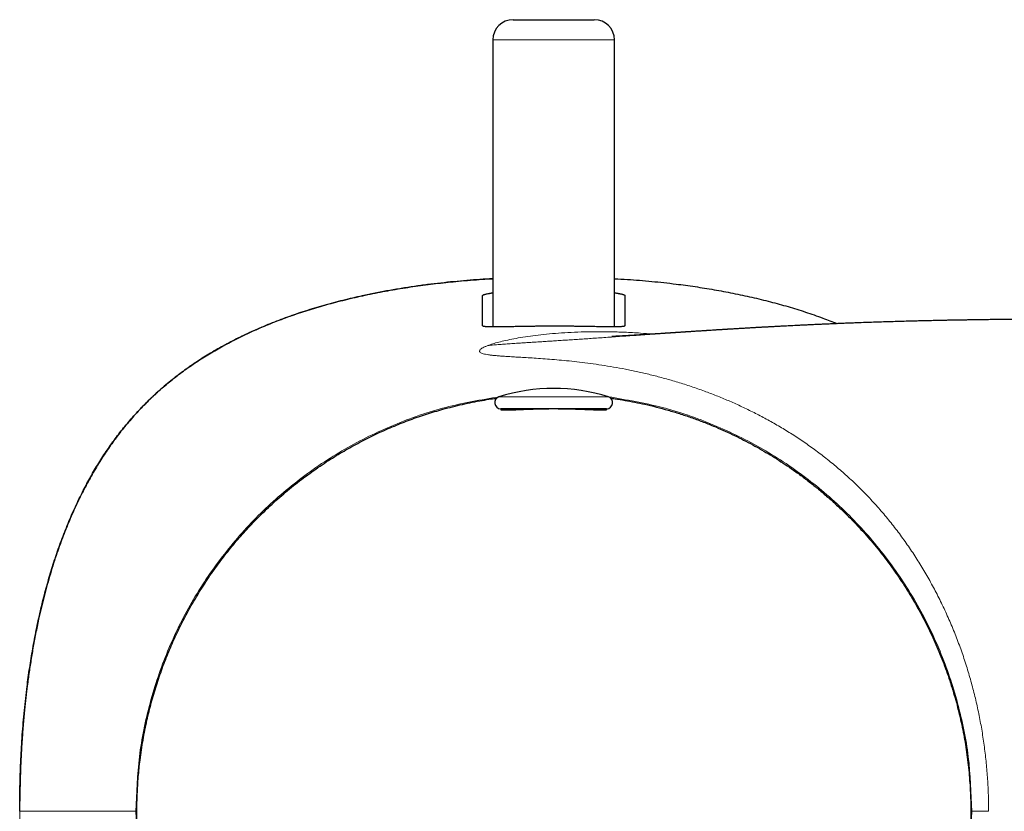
# Model space of a CAD drawing. Header units: millimetres. Extents: x 8 to 709, y 12 to 626.
# Tile 5 of 44: x 315 to 364, y 295 to 334. Entities that reach past the tile are written whole.
import ezdxf

# ---------------------------------------------------------------- set-up
doc = ezdxf.new("R2010")
doc.units = ezdxf.units.MM

msp = doc.modelspace()

# ---------------------------------------------------------------- linework, layer by layer
at = {"color": 7, "linetype": 'Continuous', "lineweight": 30}
for p, q in [((339.43, 333.946), (343.43, 333.946)), ((338.43, 332.946), (338.43, 318.809)), ((344.43, 318.811), (344.43, 332.946)), ((337.93, 318.86), (337.93, 320.361)), ((344.93, 320.363), (344.93, 318.863)), ((344.038, 314.777), (338.823, 314.777)), ((315.115, 294.95), (315.115, 294.95))]:
    msp.add_line(p, q, dxfattribs=at)
at = {"color": 8, "linetype": 'Continuous', "lineweight": 0}
for p, q in [((344.43, 332.946), (338.43, 332.946)), ((344.128, 315.363), (338.733, 315.363)), ((315.115, 294.95), (320.838, 294.948)), ((362.037, 294.95), (362.862, 294.944))]:
    msp.add_line(p, q, dxfattribs=at)
at = {"color": 7, "linetype": 'Continuous', "lineweight": 30}
for centre, radius, start, end in [((339.43, 332.946), 1, 90, 180), ((343.43, 332.946), 1, 0, 90), ((341.43, 306.777), 9, 72.5584, 107.4416), ((338.823, 315.077), 0.3, 107.4416, 270), ((344.038, 315.077), 0.3, 270, 72.5584), ((338.97, 314.477), 0.3, 49.2694, 90), ((343.891, 314.477), 0.3, 90, 130.4955)]:
    msp.add_arc(centre, radius, start, end, dxfattribs=at)
for points, knots in [([(315.115, 294.95), (315.118, 295.351), (315.122, 296.153), (315.162, 297.356), (315.229, 298.557), (315.327, 299.757), (315.448, 300.869), (315.586, 301.893), (315.735, 302.828), (315.907, 303.76), (316.105, 304.687), (316.325, 305.592), (316.568, 306.475), (316.833, 307.334), (317.127, 308.184), (317.452, 309.024), (317.808, 309.851), (318.18, 310.625), (318.564, 311.346), (318.953, 312.015), (319.371, 312.667), (319.818, 313.301), (320.294, 313.913), (320.801, 314.501), (321.336, 315.063), (321.899, 315.598), (322.488, 316.105), (323.1, 316.581), (323.734, 317.027), (324.388, 317.443), (325.057, 317.832), (325.778, 318.214), (326.553, 318.585), (327.38, 318.942), (328.22, 319.266), (329.07, 319.56), (329.93, 319.824), (330.831, 320.071), (331.774, 320.298), (332.758, 320.504), (333.747, 320.683), (334.74, 320.835), (335.735, 320.963), (336.793, 321.072), (337.692, 321.147), (338.258, 321.176), (338.43, 321.185)], [0, 0, 0, 0, 0.029971, 0.059954, 0.089945, 0.119945, 0.149959, 0.173551, 0.197148, 0.220751, 0.244367, 0.268, 0.290391, 0.312792, 0.335207, 0.357637, 0.38008, 0.402539, 0.421811, 0.441102, 0.460403, 0.47971, 0.499025, 0.518357, 0.537702, 0.557052, 0.576395, 0.595721, 0.615029, 0.634325, 0.653608, 0.672876, 0.695343, 0.717794, 0.740224, 0.762632, 0.785029, 0.807418, 0.832486, 0.857539, 0.882572, 0.907592, 0.932605, 0.957613, 0.98708, 1, 1, 1, 1]), ([(338.43, 321.186), (338.218, 321.173), (337.792, 321.147), (337.153, 321.098), (336.511, 321.04), (335.864, 320.973), (335.215, 320.894), (334.567, 320.806), (333.921, 320.706), (333.276, 320.596), (332.633, 320.474), (332.048, 320.353), (331.519, 320.233), (331.047, 320.119), (330.576, 319.998), (330.108, 319.869), (329.642, 319.733), (329.187, 319.591), (328.743, 319.444), (328.311, 319.292), (327.882, 319.133), (327.455, 318.965), (327.045, 318.795), (326.651, 318.622), (326.272, 318.448), (325.897, 318.266), (325.525, 318.077), (325.158, 317.881), (324.794, 317.677), (324.445, 317.471), (324.11, 317.264), (323.79, 317.056), (323.474, 316.841), (323.162, 316.618), (322.857, 316.389), (322.547, 316.144), (322.235, 315.885), (321.921, 315.609), (321.615, 315.325), (321.316, 315.033), (321.025, 314.734), (320.742, 314.426), (320.476, 314.12), (320.225, 313.816), (319.988, 313.516), (319.759, 313.21), (319.537, 312.898), (319.322, 312.582), (319.108, 312.252), (318.895, 311.907), (318.684, 311.547), (318.48, 311.183), (318.285, 310.815), (318.097, 310.443), (317.916, 310.067), (317.737, 309.676), (317.56, 309.268), (317.386, 308.844), (317.221, 308.417), (317.063, 307.987), (316.903, 307.527), (316.744, 307.037), (316.585, 306.516), (316.437, 305.993), (316.298, 305.467), (316.169, 304.938), (316.061, 304.466), (315.972, 304.049), (315.9, 303.692), (315.832, 303.338), (315.769, 302.99), (315.711, 302.65), (315.656, 302.316), (315.605, 301.98), (315.556, 301.64), (315.52, 301.374), (315.495, 301.186), (315.481, 301.072), (315.465, 300.95), (315.45, 300.821), (315.432, 300.671), (315.412, 300.499), (315.391, 300.303), (315.369, 300.095), (315.347, 299.875), (315.325, 299.643), (315.303, 299.399), (315.281, 299.144), (315.26, 298.876), (315.24, 298.597), (315.22, 298.306), (315.202, 298.002), (315.185, 297.687), (315.169, 297.36), (315.156, 297.031), (315.144, 296.701), (315.135, 296.37), (315.128, 296.029), (315.123, 295.72), (315.121, 295.524), (315.12, 295.445)], [0, 0, 0, 0, 0.016124, 0.032299, 0.048473, 0.064975, 0.081477, 0.097977, 0.114478, 0.130979, 0.147483, 0.163992, 0.17625, 0.188508, 0.200766, 0.213023, 0.225279, 0.237534, 0.249088, 0.260644, 0.272201, 0.283762, 0.295326, 0.30584, 0.316354, 0.326869, 0.337383, 0.347898, 0.358415, 0.368932, 0.378575, 0.388219, 0.397864, 0.407511, 0.417161, 0.426815, 0.43735, 0.447887, 0.458426, 0.468966, 0.479505, 0.490042, 0.500575, 0.510226, 0.519873, 0.529519, 0.539166, 0.548813, 0.55846, 0.568984, 0.579508, 0.590029, 0.600546, 0.61106, 0.621572, 0.632082, 0.643643, 0.655204, 0.666764, 0.678324, 0.689882, 0.703611, 0.717339, 0.731068, 0.744796, 0.758524, 0.77225, 0.781493, 0.790732, 0.799846, 0.808764, 0.817487, 0.826014, 0.834345, 0.843265, 0.851949, 0.854685, 0.857597, 0.860692, 0.863972, 0.867434, 0.872117, 0.877098, 0.882377, 0.887955, 0.89383, 0.900003, 0.906475, 0.913244, 0.920312, 0.927677, 0.935341, 0.943302, 0.951562, 0.960119, 0.968224, 0.97658, 0.985186, 0.994041, 1, 1, 1, 1]), ([(344.43, 321.185), (344.641, 321.174), (345.252, 321.143), (346.263, 321.058), (347.375, 320.937), (348.398, 320.798), (349.333, 320.647), (350.265, 320.474), (351.192, 320.276), (352.097, 320.056), (352.979, 319.814), (353.838, 319.547), (354.648, 319.269), (355.166, 319.065), (355.404, 318.97)], [0, 0, 0, 0, 0.056257, 0.163321, 0.270435, 0.354632, 0.438855, 0.523101, 0.607371, 0.691676, 0.771568, 0.851537, 0.931558, 1, 1, 1, 1]), ([(337.93, 320.361), (337.931, 320.364), (337.933, 320.37), (337.947, 320.381), (337.971, 320.393), (338.007, 320.406), (338.055, 320.42), (338.118, 320.435), (338.171, 320.446), (338.204, 320.453), (338.212, 320.454), (338.22, 320.456), (338.23, 320.458), (338.24, 320.46), (338.251, 320.462), (338.272, 320.465), (338.303, 320.471), (338.347, 320.478), (338.39, 320.485), (338.419, 320.49), (338.43, 320.491)], [0, 0, 0, 0, 0.091329, 0.18674, 0.286235, 0.389814, 0.497478, 0.609229, 0.725066, 0.734953, 0.745721, 0.75737, 0.769901, 0.783313, 0.797606, 0.812781, 0.859053, 0.91199, 0.964887, 1, 1, 1, 1]), ([(344.43, 320.493), (344.444, 320.491), (344.478, 320.486), (344.525, 320.478), (344.571, 320.471), (344.609, 320.464), (344.639, 320.458), (344.66, 320.454), (344.676, 320.451), (344.689, 320.448), (344.701, 320.446), (344.713, 320.443), (344.725, 320.441), (344.736, 320.438), (344.747, 320.436), (344.775, 320.43), (344.814, 320.42), (344.856, 320.407), (344.889, 320.395), (344.913, 320.384), (344.928, 320.373), (344.93, 320.366), (344.93, 320.363)], [0, 0, 0, 0, 0.041954, 0.103534, 0.157386, 0.203512, 0.241909, 0.272578, 0.290817, 0.308954, 0.326989, 0.344923, 0.362754, 0.380483, 0.398111, 0.415637, 0.523451, 0.616316, 0.705974, 0.808525, 0.906533, 1, 1, 1, 1]), ([(344.93, 318.863), (344.929, 318.859), (344.927, 318.852), (344.906, 318.842), (344.872, 318.834), (344.824, 318.827), (344.761, 318.821), (344.683, 318.816), (344.591, 318.813), (344.484, 318.811), (344.362, 318.81), (344.225, 318.81), (344.074, 318.812), (343.919, 318.815), (343.765, 318.818), (343.615, 318.821), (343.458, 318.823), (343.295, 318.826), (343.126, 318.829), (342.951, 318.831), (342.767, 318.834), (342.576, 318.837), (342.379, 318.839), (342.183, 318.84), (341.99, 318.842), (341.801, 318.843), (341.615, 318.843), (341.456, 318.843), (341.324, 318.843), (341.218, 318.843), (341.114, 318.843), (341.011, 318.842), (340.911, 318.842), (340.813, 318.841), (340.718, 318.84), (340.592, 318.839), (340.438, 318.838), (340.261, 318.835), (340.107, 318.833), (339.974, 318.83), (339.859, 318.828), (339.745, 318.826), (339.634, 318.824), (339.525, 318.822), (339.399, 318.82), (339.257, 318.817), (339.102, 318.815), (338.97, 318.813), (338.857, 318.811), (338.764, 318.81), (338.676, 318.809), (338.596, 318.809), (338.521, 318.809), (338.439, 318.809), (338.354, 318.809), (338.27, 318.811), (338.205, 318.813), (338.156, 318.815), (338.118, 318.817), (338.084, 318.82), (338.053, 318.823), (338.026, 318.826), (338.002, 318.829), (337.976, 318.834), (337.952, 318.841), (337.934, 318.85), (337.932, 318.857), (337.93, 318.86)], [0, 0, 0, 0, 0.019579, 0.039382, 0.059409, 0.079662, 0.100141, 0.120847, 0.14178, 0.162941, 0.184331, 0.20595, 0.227799, 0.249879, 0.267737, 0.285594, 0.303452, 0.321309, 0.339166, 0.357024, 0.374881, 0.394101, 0.412866, 0.431177, 0.449034, 0.466436, 0.483384, 0.499878, 0.509705, 0.519378, 0.528887, 0.538233, 0.547415, 0.556434, 0.565289, 0.57398, 0.591659, 0.608619, 0.624862, 0.636516, 0.648176, 0.659836, 0.671496, 0.683156, 0.694815, 0.713136, 0.731456, 0.749776, 0.762905, 0.77573, 0.788253, 0.800474, 0.812391, 0.824007, 0.841647, 0.858541, 0.874689, 0.88486, 0.895005, 0.905124, 0.915218, 0.925287, 0.935331, 0.945349, 0.96365, 0.981866, 1, 1, 1, 1]), ([(368.981, 319.195), (368.968, 319.195), (368.943, 319.195), (368.895, 319.195), (368.841, 319.195), (368.782, 319.195), (368.718, 319.195), (368.651, 319.195), (368.582, 319.195), (368.512, 319.195), (368.441, 319.195), (368.369, 319.195), (368.253, 319.195), (368.091, 319.195), (367.888, 319.195), (367.685, 319.194), (367.48, 319.194), (367.266, 319.194), (367.042, 319.193), (366.809, 319.193), (366.567, 319.192), (366.315, 319.192), (366.088, 319.191), (365.891, 319.19), (365.73, 319.189), (365.574, 319.189), (365.424, 319.188), (365.267, 319.187), (365.106, 319.186), (364.941, 319.185), (364.785, 319.184), (364.639, 319.183), (364.524, 319.182), (364.438, 319.182), (364.38, 319.181), (364.329, 319.181), (364.284, 319.18), (364.245, 319.18), (364.213, 319.18), (364.185, 319.18), (364.153, 319.179), (364.112, 319.179), (364.059, 319.178), (363.997, 319.178), (363.925, 319.177), (363.844, 319.176), (363.756, 319.176), (363.662, 319.175), (363.566, 319.174), (363.47, 319.173), (363.374, 319.172), (363.199, 319.17), (362.947, 319.167), (362.622, 319.163), (362.308, 319.159), (362.04, 319.155), (361.816, 319.151), (361.627, 319.148), (361.434, 319.145), (361.232, 319.141), (361.013, 319.137), (360.777, 319.133), (360.522, 319.128), (360.258, 319.122), (359.984, 319.116), (359.701, 319.109), (359.407, 319.102), (359.105, 319.094), (358.78, 319.086), (358.434, 319.076), (358.064, 319.065), (357.684, 319.053), (357.293, 319.041), (356.892, 319.027), (356.529, 319.014), (356.211, 319.002), (355.942, 318.992), (355.683, 318.981), (355.433, 318.971), (355.191, 318.961), (354.958, 318.951), (354.722, 318.941), (354.484, 318.931), (354.245, 318.92), (354.017, 318.909), (353.8, 318.899), (353.595, 318.889), (353.403, 318.88), (353.226, 318.871), (353.061, 318.863), (352.907, 318.855), (352.761, 318.847), (352.633, 318.841), (352.52, 318.835), (352.42, 318.829), (352.323, 318.824), (352.224, 318.819), (352.139, 318.814), (352.067, 318.81), (352.01, 318.807), (351.952, 318.804), (351.895, 318.801), (351.842, 318.798), (351.797, 318.796), (351.76, 318.794), (351.725, 318.792), (351.684, 318.789), (351.633, 318.786), (351.57, 318.783), (351.503, 318.779), (351.433, 318.775), (351.362, 318.771), (351.286, 318.767), (351.21, 318.763), (351.087, 318.756), (350.92, 318.746), (350.713, 318.734), (350.544, 318.724), (350.41, 318.716), (350.312, 318.71), (350.22, 318.704), (350.138, 318.699), (350.066, 318.695), (350.002, 318.691), (349.949, 318.688), (349.903, 318.685), (349.859, 318.682), (349.809, 318.679), (349.752, 318.676), (349.688, 318.672), (349.617, 318.667), (349.541, 318.663), (349.46, 318.658), (349.364, 318.652), (349.251, 318.644), (349.149, 318.638), (349.071, 318.633), (349.022, 318.63), (348.979, 318.627), (348.945, 318.625), (348.919, 318.623), (348.901, 318.622), (348.883, 318.621), (348.863, 318.62), (348.838, 318.618), (348.807, 318.616), (348.772, 318.614), (348.712, 318.61), (348.631, 318.605), (348.531, 318.599), (348.435, 318.592), (348.352, 318.587), (348.282, 318.582), (348.226, 318.579), (348.179, 318.576), (348.14, 318.573), (348.108, 318.571), (348.079, 318.569), (348.063, 318.568), (348.055, 318.568)], [0, 0, 0, 0, 0.002999, 0.005849, 0.00866, 0.01155, 0.014546, 0.017756, 0.021025, 0.024334, 0.027682, 0.031069, 0.034496, 0.044122, 0.054045, 0.06327, 0.072944, 0.083065, 0.093634, 0.104648, 0.116108, 0.128011, 0.140356, 0.148253, 0.155902, 0.16327, 0.170358, 0.177166, 0.185427, 0.193235, 0.200591, 0.207496, 0.21395, 0.216944, 0.219679, 0.222108, 0.224234, 0.226055, 0.227572, 0.22879, 0.230047, 0.23211, 0.234615, 0.237561, 0.240948, 0.244776, 0.249044, 0.25347, 0.258064, 0.262619, 0.267135, 0.271612, 0.287474, 0.302827, 0.317671, 0.332008, 0.340762, 0.349533, 0.358691, 0.36824, 0.378178, 0.389724, 0.401747, 0.414242, 0.427204, 0.440628, 0.454507, 0.468836, 0.483606, 0.500583, 0.51809, 0.536112, 0.554638, 0.573653, 0.59314, 0.606286, 0.61901, 0.631312, 0.643195, 0.654664, 0.665722, 0.676373, 0.68829, 0.699666, 0.710506, 0.720818, 0.730607, 0.739879, 0.748154, 0.75598, 0.763363, 0.770306, 0.776814, 0.781769, 0.78645, 0.791093, 0.795814, 0.800614, 0.803341, 0.806092, 0.808868, 0.811667, 0.814329, 0.816491, 0.818145, 0.819587, 0.821555, 0.824047, 0.827062, 0.830596, 0.833734, 0.837189, 0.840908, 0.844611, 0.848256, 0.85876, 0.868755, 0.878251, 0.883295, 0.888158, 0.8926, 0.896576, 0.900089, 0.903143, 0.905834, 0.907852, 0.909903, 0.912313, 0.915101, 0.918265, 0.921736, 0.925525, 0.929483, 0.933594, 0.939715, 0.946139, 0.948745, 0.951265, 0.953387, 0.955099, 0.956282, 0.95714, 0.957881, 0.958862, 0.960091, 0.961567, 0.963288, 0.965253, 0.970276, 0.975164, 0.979853, 0.984344, 0.987228, 0.989994, 0.992603, 0.994486, 0.99633, 0.99816, 1, 1, 1, 1]), ([(348.055, 318.568), (348.039, 318.567), (348.009, 318.565), (347.958, 318.561), (347.903, 318.558), (347.844, 318.554), (347.783, 318.55), (347.723, 318.546), (347.665, 318.542), (347.61, 318.539), (347.56, 318.535), (347.514, 318.532), (347.473, 318.53), (347.437, 318.527), (347.402, 318.525), (347.363, 318.522), (347.315, 318.519), (347.262, 318.516), (347.214, 318.512), (347.171, 318.51), (347.137, 318.507), (347.1, 318.505), (347.063, 318.503), (347.026, 318.5), (346.993, 318.498), (346.965, 318.496), (346.944, 318.495), (346.926, 318.494), (346.908, 318.492), (346.887, 318.491), (346.864, 318.49), (346.838, 318.488), (346.787, 318.484), (346.71, 318.479), (346.629, 318.474), (346.571, 318.47), (346.539, 318.468), (346.514, 318.467), (346.493, 318.465), (346.467, 318.464), (346.435, 318.461), (346.396, 318.459), (346.356, 318.456), (346.315, 318.454), (346.274, 318.451), (346.232, 318.448), (346.192, 318.446), (346.158, 318.444), (346.115, 318.441), (346.061, 318.437), (345.997, 318.433), (345.932, 318.429), (345.865, 318.425), (345.797, 318.421), (345.74, 318.417), (345.697, 318.414), (345.666, 318.412), (345.639, 318.411), (345.612, 318.409), (345.583, 318.407), (345.549, 318.405), (345.512, 318.403), (345.472, 318.4), (345.433, 318.398), (345.397, 318.396), (345.364, 318.394), (345.324, 318.391), (345.273, 318.388), (345.218, 318.385), (345.164, 318.382), (345.109, 318.379), (345.062, 318.376), (345.023, 318.374), (344.991, 318.372), (344.959, 318.37), (344.929, 318.368), (344.897, 318.367), (344.862, 318.365), (344.826, 318.363), (344.79, 318.361), (344.764, 318.36), (344.746, 318.359), (344.735, 318.358), (344.722, 318.357), (344.709, 318.357), (344.698, 318.356), (344.689, 318.356), (344.681, 318.355), (344.673, 318.355), (344.662, 318.354), (344.65, 318.354), (344.639, 318.353), (344.63, 318.353), (344.622, 318.352), (344.613, 318.352), (344.602, 318.351), (344.59, 318.351), (344.577, 318.35), (344.566, 318.349), (344.557, 318.349), (344.548, 318.349), (344.538, 318.348), (344.528, 318.348), (344.52, 318.347), (344.513, 318.347), (344.507, 318.347), (344.502, 318.346), (344.495, 318.346), (344.488, 318.346), (344.48, 318.345), (344.471, 318.345), (344.463, 318.345), (344.454, 318.344), (344.445, 318.344), (344.435, 318.343), (344.427, 318.343), (344.42, 318.343), (344.415, 318.343), (344.409, 318.342), (344.403, 318.342), (344.397, 318.342), (344.392, 318.342), (344.388, 318.341), (344.384, 318.341), (344.38, 318.341), (344.376, 318.341), (344.371, 318.341), (344.366, 318.341), (344.362, 318.34), (344.358, 318.34), (344.355, 318.34), (344.353, 318.34), (344.351, 318.34), (344.349, 318.34), (344.346, 318.34), (344.343, 318.34), (344.338, 318.339), (344.334, 318.339), (344.33, 318.339), (344.327, 318.339), (344.324, 318.339), (344.322, 318.339), (344.32, 318.339), (344.317, 318.339), (344.315, 318.339), (344.313, 318.339), (344.31, 318.339), (344.308, 318.338), (344.306, 318.338), (344.304, 318.338), (344.303, 318.338), (344.302, 318.338), (344.302, 318.338), (344.302, 318.338)], [0, 0, 0, 0, 0.010026, 0.019889, 0.029867, 0.039924, 0.050164, 0.060183, 0.069775, 0.078946, 0.087209, 0.095035, 0.101925, 0.10778, 0.112797, 0.119838, 0.128109, 0.137611, 0.148172, 0.154079, 0.160241, 0.166657, 0.173326, 0.180229, 0.186433, 0.191212, 0.194878, 0.197735, 0.200973, 0.204712, 0.20895, 0.213686, 0.218912, 0.236653, 0.255777, 0.263212, 0.269058, 0.273288, 0.276988, 0.28124, 0.287639, 0.294974, 0.303213, 0.310539, 0.318446, 0.326899, 0.334723, 0.34132, 0.347009, 0.359869, 0.372755, 0.385334, 0.399165, 0.413924, 0.427572, 0.434758, 0.441259, 0.446987, 0.452299, 0.458703, 0.466292, 0.474392, 0.483702, 0.492886, 0.501243, 0.508686, 0.516105, 0.530237, 0.544379, 0.557164, 0.571635, 0.586412, 0.594795, 0.60506, 0.612841, 0.621402, 0.631712, 0.641014, 0.654123, 0.665486, 0.676312, 0.680156, 0.684273, 0.688824, 0.693772, 0.698065, 0.701275, 0.703639, 0.706762, 0.710937, 0.715861, 0.720267, 0.724016, 0.727263, 0.730529, 0.735135, 0.740638, 0.746931, 0.751733, 0.755098, 0.759615, 0.764925, 0.769626, 0.773577, 0.776809, 0.779742, 0.782779, 0.785711, 0.789587, 0.794625, 0.799241, 0.804152, 0.808746, 0.815255, 0.821818, 0.82726, 0.831825, 0.834814, 0.838862, 0.844007, 0.848952, 0.852828, 0.855734, 0.858685, 0.861857, 0.865454, 0.869641, 0.874699, 0.879227, 0.882784, 0.885382, 0.887634, 0.889893, 0.892159, 0.895153, 0.899414, 0.905271, 0.911691, 0.916941, 0.921356, 0.925304, 0.928897, 0.933008, 0.937599, 0.942759, 0.948554, 0.954604, 0.959842, 0.96751, 0.97477, 0.982229, 0.990624, 1, 1, 1, 1]), ([(324.924, 282.746), (324.833, 282.871), (324.644, 283.129), (324.369, 283.53), (324.107, 283.931), (323.864, 284.323), (323.638, 284.705), (323.42, 285.091), (323.21, 285.482), (323.01, 285.878), (322.817, 286.278), (322.634, 286.682), (322.462, 287.083), (322.302, 287.481), (322.152, 287.875), (322.011, 288.272), (321.878, 288.672), (321.753, 289.075), (321.629, 289.504), (321.509, 289.96), (321.393, 290.444), (321.29, 290.93), (321.201, 291.401), (321.126, 291.856), (321.064, 292.295), (321.011, 292.736), (320.967, 293.178), (320.933, 293.62), (320.909, 294.063), (320.894, 294.506), (320.889, 294.943), (320.894, 295.372), (320.907, 295.793), (320.928, 296.214), (320.959, 296.635), (320.998, 297.055), (321.049, 297.499), (321.113, 297.966), (321.192, 298.457), (321.283, 298.946), (321.382, 299.415), (321.488, 299.864), (321.599, 300.293), (321.72, 300.72), (321.849, 301.144), (321.988, 301.566), (322.136, 301.984), (322.292, 302.399), (322.455, 302.804), (322.624, 303.198), (322.798, 303.583), (322.979, 303.963), (323.168, 304.34), (323.365, 304.713), (323.582, 305.104), (323.82, 305.511), (324.081, 305.934), (324.352, 306.35), (324.623, 306.745), (324.893, 307.12), (325.16, 307.474), (325.435, 307.822), (325.717, 308.165), (326.006, 308.501), (326.302, 308.831), (326.606, 309.155), (326.931, 309.487), (327.278, 309.825), (327.649, 310.17), (328.028, 310.505), (328.415, 310.831), (328.807, 311.145), (329.205, 311.448), (329.608, 311.739), (330.017, 312.021), (330.418, 312.283), (330.81, 312.526), (331.192, 312.752), (331.579, 312.969), (331.97, 313.178), (332.366, 313.379), (332.766, 313.571), (333.17, 313.754), (333.571, 313.926), (333.969, 314.086), (334.363, 314.236), (334.76, 314.377), (335.16, 314.511), (335.563, 314.636), (335.992, 314.759), (336.449, 314.88), (336.932, 314.995), (337.418, 315.098), (337.889, 315.187), (338.291, 315.254), (338.531, 315.287), (338.624, 315.3)], [0, 0, 0, 0, 0.010888, 0.022575, 0.034263, 0.044699, 0.055134, 0.06557, 0.076006, 0.086441, 0.096876, 0.107311, 0.117745, 0.127661, 0.137577, 0.147493, 0.157409, 0.167326, 0.177243, 0.18893, 0.200618, 0.212306, 0.223994, 0.23443, 0.244865, 0.255301, 0.265737, 0.276172, 0.286607, 0.297043, 0.307479, 0.317396, 0.327315, 0.337233, 0.347152, 0.357071, 0.36699, 0.378681, 0.39037, 0.402059, 0.413747, 0.424183, 0.434617, 0.445052, 0.455486, 0.46592, 0.476354, 0.486788, 0.497222, 0.507139, 0.517055, 0.526972, 0.536889, 0.546807, 0.556724, 0.568412, 0.5801, 0.591787, 0.603474, 0.613908, 0.624342, 0.634776, 0.64521, 0.655643, 0.666077, 0.67651, 0.686944, 0.698842, 0.710741, 0.722639, 0.734538, 0.746437, 0.758123, 0.76981, 0.781497, 0.793183, 0.803618, 0.814053, 0.824488, 0.834923, 0.845358, 0.855793, 0.866228, 0.876663, 0.88658, 0.896497, 0.906413, 0.91633, 0.926247, 0.936165, 0.947853, 0.959541, 0.971229, 0.982917, 0.993353, 1, 1, 1, 1]), ([(344.236, 315.302), (344.308, 315.292), (344.546, 315.26), (344.945, 315.194), (345.434, 315.103), (345.951, 314.994), (346.495, 314.864), (347.067, 314.709), (347.633, 314.539), (348.194, 314.352), (348.75, 314.149), (349.273, 313.941), (349.764, 313.73), (350.224, 313.518), (350.678, 313.296), (351.127, 313.062), (351.567, 312.819), (351.999, 312.567), (352.422, 312.306), (352.838, 312.035), (353.274, 311.736), (353.728, 311.407), (354.196, 311.046), (354.654, 310.672), (355.101, 310.285), (355.537, 309.885), (355.941, 309.493), (356.315, 309.11), (356.659, 308.74), (356.994, 308.361), (357.32, 307.974), (357.634, 307.581), (357.937, 307.183), (358.229, 306.781), (358.51, 306.372), (358.784, 305.953), (359.049, 305.524), (359.305, 305.087), (359.55, 304.643), (359.785, 304.193), (360.008, 303.738), (360.219, 303.277), (360.419, 302.812), (360.608, 302.341), (360.784, 301.867), (360.949, 301.389), (361.102, 300.907), (361.242, 300.423), (361.369, 299.94), (361.485, 299.457), (361.588, 298.971), (361.681, 298.479), (361.761, 297.982), (361.831, 297.479), (361.887, 296.975), (361.931, 296.47), (361.963, 295.964), (361.982, 295.457), (361.988, 294.951), (361.982, 294.444), (361.963, 293.939), (361.931, 293.434), (361.887, 292.929), (361.831, 292.429), (361.763, 291.934), (361.683, 291.443), (361.592, 290.955), (361.488, 290.465), (361.372, 289.975), (361.243, 289.485), (361.102, 288.998), (360.948, 288.515), (360.783, 288.035), (360.606, 287.56), (360.418, 287.09), (360.218, 286.625), (360.007, 286.165), (359.784, 285.711), (359.55, 285.262), (359.307, 284.822), (359.054, 284.39), (358.793, 283.967), (358.522, 283.551), (358.243, 283.143), (358.049, 282.879), (357.953, 282.748)], [0, 0, 0, 0, 0.0051882, 0.0168726, 0.0285568, 0.0402406, 0.0541491, 0.0680573, 0.0819651, 0.0958727, 0.1097803, 0.1236879, 0.1355832, 0.1474789, 0.1593748, 0.1712708, 0.183167, 0.1948505, 0.2065339, 0.2182168, 0.2298992, 0.2438062, 0.2577128, 0.271619, 0.2855251, 0.2994311, 0.3133372, 0.325231, 0.337125, 0.3490193, 0.3609138, 0.3728086, 0.3844911, 0.3961738, 0.4078567, 0.4195398, 0.4314616, 0.4433834, 0.4553052, 0.467227, 0.4791485, 0.49107, 0.5029912, 0.5148865, 0.5267819, 0.5386776, 0.5505735, 0.5624696, 0.5741535, 0.5858375, 0.5975215, 0.6092053, 0.6211275, 0.6330494, 0.6449711, 0.6568926, 0.668814, 0.6807355, 0.6926575, 0.7045542, 0.7164517, 0.7283499, 0.7402487, 0.7521477, 0.7638342, 0.7755202, 0.7872054, 0.7988893, 0.8108105, 0.8227308, 0.8346504, 0.8465695, 0.8584885, 0.8704077, 0.8823274, 0.8942222, 0.9061178, 0.9180143, 0.9299112, 0.9418084, 0.953493, 0.9651772, 0.9768606, 0.9885429, 1, 1, 1, 1]), ([(341.438, 314.766), (341.385, 314.766), (341.278, 314.766), (341.115, 314.764), (340.949, 314.762), (340.78, 314.759), (340.609, 314.755), (340.481, 314.752), (340.395, 314.749), (340.347, 314.747), (340.297, 314.746), (340.244, 314.744), (340.189, 314.742), (340.131, 314.74), (340.068, 314.738), (339.999, 314.735), (339.926, 314.732), (339.854, 314.729), (339.791, 314.727), (339.732, 314.724), (339.679, 314.722), (339.632, 314.72), (339.598, 314.718), (339.572, 314.717), (339.552, 314.716), (339.532, 314.716), (339.512, 314.715), (339.492, 314.714), (339.473, 314.713), (339.427, 314.711), (339.362, 314.709), (339.282, 314.706), (339.209, 314.704), (339.142, 314.702), (339.08, 314.701), (339.033, 314.701), (338.997, 314.701), (338.969, 314.702), (338.943, 314.703), (338.92, 314.704), (338.9, 314.706), (338.882, 314.708), (338.863, 314.711), (338.845, 314.715), (338.833, 314.721), (338.829, 314.728), (338.834, 314.737), (338.849, 314.748), (338.876, 314.76), (338.901, 314.77), (338.921, 314.776), (338.924, 314.777)], [0, 0, 0, 0, 0.0331691, 0.0672279, 0.1023156, 0.138433, 0.1755808, 0.2137596, 0.2237959, 0.2346003, 0.2461727, 0.2585133, 0.2716219, 0.2854986, 0.3001433, 0.3171396, 0.3369626, 0.3557262, 0.3726229, 0.3876528, 0.4039629, 0.4172966, 0.427654, 0.4338783, 0.4400585, 0.4461945, 0.4522864, 0.4583341, 0.4643377, 0.4702972, 0.5022812, 0.5297118, 0.5560791, 0.5860819, 0.6145793, 0.6415719, 0.6589886, 0.6763518, 0.6936617, 0.7109187, 0.7281231, 0.745275, 0.7623749, 0.7935872, 0.8246272, 0.8554967, 0.8881232, 0.9219548, 0.9569935, 0.9932411, 1, 1, 1, 1]), ([(343.944, 314.777), (343.946, 314.776), (343.954, 314.773), (343.967, 314.769), (343.982, 314.763), (343.999, 314.756), (344.016, 314.747), (344.028, 314.738), (344.032, 314.73), (344.027, 314.722), (344.012, 314.715), (343.985, 314.71), (343.947, 314.706), (343.898, 314.704), (343.85, 314.703), (343.808, 314.703), (343.779, 314.703), (343.746, 314.703), (343.711, 314.704), (343.673, 314.705), (343.631, 314.706), (343.573, 314.708), (343.495, 314.711), (343.391, 314.715), (343.312, 314.718), (343.265, 314.72), (343.254, 314.72), (343.242, 314.721), (343.229, 314.721), (343.215, 314.722), (343.2, 314.722), (343.174, 314.724), (343.134, 314.725), (343.08, 314.728), (343.02, 314.73), (342.955, 314.733), (342.888, 314.735), (342.806, 314.738), (342.714, 314.742), (342.613, 314.745), (342.521, 314.748), (342.447, 314.751), (342.389, 314.752), (342.342, 314.753), (342.296, 314.755), (342.25, 314.756), (342.204, 314.757), (342.158, 314.758), (342.086, 314.759), (341.987, 314.761), (341.856, 314.763), (341.719, 314.765), (341.578, 314.766), (341.484, 314.766), (341.438, 314.766)], [0, 0, 0, 0, 0.0053634, 0.0207135, 0.0358716, 0.0508379, 0.081571, 0.1114639, 0.1405179, 0.1754737, 0.2107598, 0.2463788, 0.2823335, 0.3186263, 0.3552597, 0.3697994, 0.3847973, 0.4002536, 0.4161682, 0.4325415, 0.4493735, 0.4666643, 0.4995525, 0.5339831, 0.5699567, 0.5729774, 0.5762485, 0.57977, 0.5835417, 0.5875639, 0.5918363, 0.5963591, 0.6100874, 0.6257087, 0.6412561, 0.6583126, 0.6768782, 0.6932224, 0.7201609, 0.7443782, 0.7658742, 0.7846489, 0.7951798, 0.8056279, 0.8159931, 0.8262755, 0.836475, 0.8465917, 0.8566256, 0.8837895, 0.9103277, 0.9411041, 0.9709946, 1, 1, 1, 1])]:
    msp.add_open_spline(points, degree=3, knots=knots, dxfattribs=at)
at = {"color": 8, "linetype": 'Continuous', "lineweight": 0}
for points, knots in [([(338.184, 317.894), (338.261, 317.921), (338.415, 317.976), (338.716, 318.06), (339.063, 318.144), (339.462, 318.226), (339.908, 318.303), (340.4, 318.375), (340.935, 318.438), (341.511, 318.492), (342.126, 318.534), (342.777, 318.563), (343.462, 318.577), (344.178, 318.574), (344.925, 318.551), (345.634, 318.513), (346.103, 318.471), (346.305, 318.453)], [0, 0, 0, 0, 0.067778, 0.135529, 0.203279, 0.271039, 0.338811, 0.406589, 0.474357, 0.542112, 0.60987, 0.677637, 0.745411, 0.813185, 0.880952, 0.948721, 1, 1, 1, 1]), ([(338.184, 317.894), (338.28, 317.903), (338.473, 317.92), (338.765, 317.944), (339.061, 317.966), (339.363, 317.987), (339.65, 318.006), (339.921, 318.024), (340.177, 318.04), (340.44, 318.057), (340.711, 318.074), (340.99, 318.092), (341.278, 318.11), (341.574, 318.129), (341.881, 318.149), (342.197, 318.17), (342.521, 318.191), (342.853, 318.213), (343.194, 318.237), (343.546, 318.261), (343.911, 318.286), (344.288, 318.312), (344.68, 318.339), (345.082, 318.367), (345.497, 318.395), (345.92, 318.424), (346.351, 318.454), (346.791, 318.484), (347.242, 318.514), (347.666, 318.542), (347.94, 318.56), (348.059, 318.568)], [0, 0, 0, 0, 0.029437, 0.059091, 0.089164, 0.119841, 0.151292, 0.176648, 0.202648, 0.229356, 0.256831, 0.285126, 0.314291, 0.344372, 0.375409, 0.407436, 0.440487, 0.47397, 0.508489, 0.544063, 0.580707, 0.61913, 0.658683, 0.699373, 0.741202, 0.784171, 0.827478, 0.871874, 0.917351, 0.963898, 1, 1, 1, 1]), ([(362.863, 294.944), (362.86, 295.209), (362.855, 295.738), (362.815, 296.531), (362.75, 297.322), (362.659, 298.11), (362.543, 298.889), (362.402, 299.659), (362.237, 300.419), (362.047, 301.171), (361.831, 301.921), (361.59, 302.666), (361.321, 303.406), (361.028, 304.134), (360.71, 304.85), (360.371, 305.549), (360.01, 306.229), (359.63, 306.89), (359.228, 307.534), (358.802, 308.165), (358.352, 308.78), (357.88, 309.378), (357.387, 309.955), (356.876, 310.508), (356.352, 311.034), (355.815, 311.532), (355.268, 312.004), (354.71, 312.451), (354.138, 312.877), (353.554, 313.282), (352.959, 313.664), (352.36, 314.022), (351.757, 314.356), (351.156, 314.665), (350.558, 314.95), (349.964, 315.212), (349.372, 315.454), (348.757, 315.686), (348.122, 315.906), (347.467, 316.112), (346.823, 316.295), (346.189, 316.458), (345.568, 316.602), (344.961, 316.727), (344.37, 316.836), (343.796, 316.929), (343.24, 317.009), (342.704, 317.076), (342.189, 317.133), (341.696, 317.18), (341.227, 317.219), (340.782, 317.252), (340.363, 317.279), (339.985, 317.302), (339.646, 317.322), (339.343, 317.34), (339.065, 317.357), (338.812, 317.375), (338.586, 317.394), (338.387, 317.414), (338.216, 317.436), (338.072, 317.46), (337.954, 317.488), (337.865, 317.52), (337.803, 317.556), (337.771, 317.595), (337.768, 317.637), (337.794, 317.683), (337.849, 317.732), (337.932, 317.784), (338.041, 317.838), (338.136, 317.875), (338.184, 317.894)], [0, 0, 0, 0, 0.014002, 0.028001, 0.042, 0.055999, 0.069999, 0.083748, 0.097497, 0.111245, 0.124992, 0.138989, 0.152988, 0.166989, 0.180991, 0.194992, 0.208743, 0.222492, 0.23624, 0.249988, 0.263989, 0.277995, 0.291997, 0.305996, 0.319993, 0.333742, 0.347491, 0.361239, 0.37499, 0.388995, 0.403, 0.416999, 0.430995, 0.444991, 0.458739, 0.47249, 0.486242, 0.499996, 0.515623, 0.531247, 0.54687, 0.562495, 0.57812, 0.593746, 0.609372, 0.624997, 0.640621, 0.656245, 0.67187, 0.687495, 0.703119, 0.718742, 0.734364, 0.749987, 0.763989, 0.777992, 0.791996, 0.805998, 0.819998, 0.833745, 0.847492, 0.861239, 0.874989, 0.888992, 0.902993, 0.916993, 0.930994, 0.944996, 0.958746, 0.972495, 0.986245, 1, 1, 1, 1]), ([(338.741, 315.367), (337.857, 315.216), (336.087, 314.915), (333.533, 314.027), (331.109, 312.837), (328.863, 311.334), (326.832, 309.553), (325.05, 307.522), (323.549, 305.276), (322.349, 302.854), (321.489, 300.294), (320.941, 297.644), (320.873, 295.847), (320.838, 294.948)], [0, 0, 0, 0, 0.090642, 0.18158, 0.272515, 0.363451, 0.454385, 0.545314, 0.636249, 0.727187, 0.818136, 0.909062, 1, 1, 1, 1]), ([(362.036, 294.946), (362.002, 295.845), (361.934, 297.642), (361.386, 300.292), (360.523, 302.851), (359.326, 305.274), (357.825, 307.521), (356.044, 309.552), (354.012, 311.333), (351.766, 312.836), (349.342, 314.026), (346.787, 314.915), (345.014, 315.217), (344.128, 315.369)], [0, 0, 0, 0, 0.090918, 0.181836, 0.272746, 0.363661, 0.454576, 0.545485, 0.636397, 0.727312, 0.818225, 0.909136, 1, 1, 1, 1]), ([(325.18, 272.014), (324.871, 272.186), (324.173, 272.574), (323.143, 273.277), (322.093, 274.11), (321.123, 275.035), (320.236, 276.041), (319.436, 277.116), (318.724, 278.248), (318.025, 279.558), (317.366, 281.049), (316.767, 282.722), (316.248, 284.542), (315.821, 286.504), (315.488, 288.602), (315.266, 290.713), (315.137, 292.83), (315.123, 294.244), (315.115, 294.95)], [0, 0, 0, 0, 0.040148, 0.090912, 0.141693, 0.192501, 0.243338, 0.29413, 0.344819, 0.395463, 0.462913, 0.530239, 0.597497, 0.678131, 0.758675, 0.839159, 0.919609, 1, 1, 1, 1]), ([(320.838, 294.948), (320.84, 294.948), (320.844, 294.948), (320.862, 294.948), (320.877, 294.948), (320.89, 294.948), (320.891, 294.948)], [0, 0, 0, 0, 0.31173, 0.636888, 0.97333, 1, 1, 1, 1]), ([(320.838, 294.946), (320.873, 294.048), (320.941, 292.25), (321.487, 289.599), (322.353, 287.043), (323.487, 284.698), (324.466, 283.313), (324.926, 282.662)], [0, 0, 0, 0, 0.20465, 0.409276, 0.613938, 0.818613, 1, 1, 1, 1]), ([(357.951, 282.666), (358.41, 283.316), (359.388, 284.7), (360.519, 287.044), (361.387, 289.599), (361.933, 292.25), (362.002, 294.047), (362.036, 294.946)], [0, 0, 0, 0, 0.181071, 0.385796, 0.590529, 0.795268, 1, 1, 1, 1]), ([(361.986, 294.946), (361.991, 294.946), (362.004, 294.946), (362.019, 294.946), (362.032, 294.946), (362.035, 294.946), (362.036, 294.946)], [0, 0, 0, 0, 0.173459, 0.428238, 0.719592, 1, 1, 1, 1])]:
    msp.add_open_spline(points, degree=3, knots=knots, dxfattribs=at)

doc.saveas('drawing.dxf')
